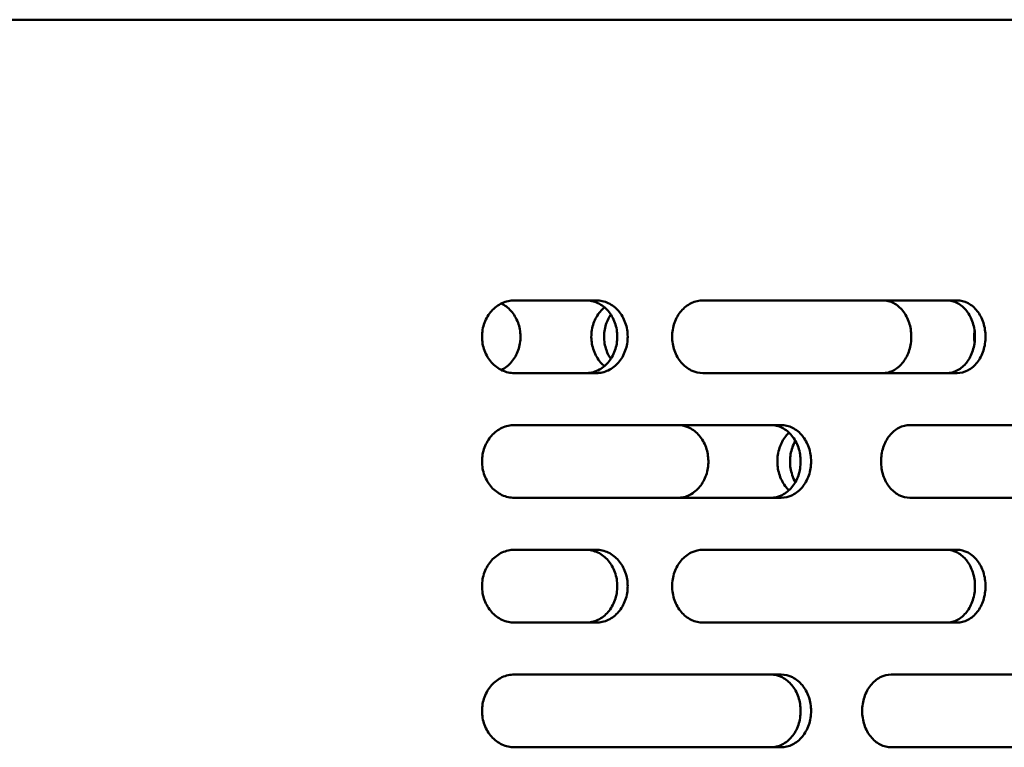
# Model space of a CAD drawing. Header units: millimetres. Extents: x -1170 to 6987, y -1641 to 2057.
# Tile 20 of 34: x 4527 to 4622, y 768 to 838. Entities that reach past the tile are written whole.
import ezdxf

# ---------------------------------------------------------------- set-up
doc = ezdxf.new("R2010")
doc.units = ezdxf.units.MM
doc.layers.add('Видимый контур (ГОСТ)', color=7, linetype='Continuous', lineweight=50)

msp = doc.modelspace()

# ---------------------------------------------------------------- linework, layer by layer
at = {"layer": 'Видимый контур (ГОСТ)'}
for p, q in [((4713.165, 838), (4193.165, 838)), ((4582.638, 811), (4574.755, 811)), ((4617.353, 811), (4592.906, 811)), ((4574.755, 804), (4582.638, 804)), ((4592.906, 804), (4617.353, 804)), ((4600.424, 799), (4574.755, 799)), ((4635.396, 799), (4612.815, 799)), ((4574.755, 792), (4600.424, 792)), ((4612.815, 792), (4635.396, 792)), ((4582.638, 787), (4574.755, 787)), ((4617.353, 787), (4592.906, 787)), ((4574.755, 780), (4582.638, 780)), ((4592.906, 780), (4617.353, 780)), ((4600.424, 775), (4574.755, 775)), ((4633.771, 775), (4611.019, 775)), ((4574.755, 768), (4600.424, 768)), ((4611.019, 768), (4633.771, 768))]:
    msp.add_line(p, q, dxfattribs=at)
for points, knots in [([(4574.755, 804), (4574.367, 804), (4573.951, 804.087), (4573.186, 804.445), (4572.836, 804.714), (4572.284, 805.336), (4572.044, 805.729), (4571.726, 806.591), (4571.648, 807.06), (4571.648, 807.939), (4571.726, 808.408), (4572.044, 809.27), (4572.284, 809.663), (4572.836, 810.285), (4573.186, 810.554), (4573.951, 810.912), (4574.367, 811), (4574.755, 811)], [0.527492, 0.527492, 0.527492, 0.527492, 0.659455, 0.659455, 0.791417, 0.791417, 0.923257, 0.923257, 1.055097, 1.055097, 1.186937, 1.186937, 1.318777, 1.318777, 1.450739, 1.450739, 1.582702, 1.582702, 1.582702, 1.582702]), ([(4581.638, 804), (4582.019, 804), (4582.425, 804.087), (4583.171, 804.445), (4583.51, 804.714), (4584.046, 805.335), (4584.278, 805.729), (4584.586, 806.591), (4584.661, 807.06), (4584.661, 807.5), (4584.661, 807.939), (4584.586, 808.408), (4584.278, 809.27), (4584.046, 809.664), (4583.51, 810.285), (4583.171, 810.555), (4582.425, 810.912), (4582.019, 811), (4581.638, 811)], [1.582111, 1.582111, 1.582111, 1.582111, 1.713952, 1.713952, 1.845792, 1.845792, 1.977634, 1.977634, 2.109476, 2.109476, 2.109476, 2.241318, 2.241318, 2.37316, 2.37316, 2.505001, 2.505001, 2.636842, 2.636842, 2.636842, 2.636842]), ([(4582.638, 811), (4583.019, 811), (4583.425, 810.912), (4584.171, 810.555), (4584.51, 810.285), (4585.046, 809.664), (4585.278, 809.27), (4585.586, 808.408), (4585.661, 807.939), (4585.661, 807.5), (4585.661, 807.06), (4585.586, 806.591), (4585.278, 805.729), (4585.046, 805.335), (4584.51, 804.714), (4584.171, 804.445), (4583.425, 804.087), (4583.019, 804), (4582.638, 804)], [1.58211, 1.58211, 1.58211, 1.58211, 1.713951, 1.713951, 1.845792, 1.845792, 1.977634, 1.977634, 2.109476, 2.109476, 2.109476, 2.241318, 2.241318, 2.373159, 2.373159, 2.505, 2.505, 2.636841, 2.636841, 2.636841, 2.636841]), ([(4592.906, 804), (4592.535, 804), (4592.139, 804.087), (4591.408, 804.445), (4591.074, 804.714), (4590.547, 805.336), (4590.318, 805.729), (4590.014, 806.591), (4589.94, 807.06), (4589.94, 807.939), (4590.014, 808.408), (4590.318, 809.27), (4590.547, 809.663), (4591.074, 810.285), (4591.408, 810.555), (4592.139, 810.912), (4592.535, 811), (4592.906, 811)], [0.527688, 0.527688, 0.527688, 0.527688, 0.659634, 0.659634, 0.791579, 0.791579, 0.923411, 0.923411, 1.055244, 1.055244, 1.187076, 1.187076, 1.318908, 1.318908, 1.450854, 1.450854, 1.582799, 1.582799, 1.582799, 1.582799]), ([(4610.186, 811), (4610.554, 811), (4610.917, 810.908), (4611.582, 810.556), (4611.879, 810.306), (4612.39, 809.666), (4612.596, 809.278), (4612.873, 808.438), (4612.945, 807.995), (4612.955, 807.084), (4612.888, 806.624), (4612.62, 805.779), (4612.427, 805.399), (4611.93, 804.741), (4611.627, 804.474), (4611.115, 804.193), (4610.931, 804.119), (4610.559, 804.023), (4610.373, 804), (4610.186, 804)], [0, 0, 0, 0, 0.139178, 0.139178, 0.273589, 0.273589, 0.412567, 0.412567, 0.546953, 0.546953, 0.685899, 0.685899, 0.820416, 0.820416, 0.95949, 0.95949, 1.032359, 1.032359, 1.103145, 1.103145, 1.103145, 1.103145]), ([(4616.34, 804), (4616.686, 804), (4617.054, 804.088), (4617.73, 804.447), (4618.038, 804.718), (4618.522, 805.341), (4618.73, 805.733), (4619.006, 806.592), (4619.075, 807.06), (4619.075, 807.5), (4619.075, 807.939), (4619.006, 808.407), (4618.73, 809.267), (4618.522, 809.658), (4618.038, 810.281), (4617.73, 810.552), (4617.054, 810.912), (4616.686, 811), (4616.34, 811)], [1.592251, 1.592251, 1.592251, 1.592251, 1.726032, 1.726032, 1.859813, 1.859813, 1.991577, 1.991577, 2.123342, 2.123342, 2.123342, 2.255107, 2.255107, 2.386872, 2.386872, 2.520653, 2.520653, 2.654434, 2.654434, 2.654434, 2.654434]), ([(4617.353, 811), (4617.699, 811), (4618.067, 810.912), (4618.744, 810.553), (4619.053, 810.282), (4619.536, 809.659), (4619.745, 809.267), (4620.022, 808.407), (4620.09, 807.939), (4620.09, 807.5), (4620.09, 807.06), (4620.022, 806.592), (4619.745, 805.733), (4619.536, 805.341), (4619.053, 804.718), (4618.744, 804.447), (4618.067, 804.088), (4617.699, 804), (4617.353, 804)], [1.592092, 1.592092, 1.592092, 1.592092, 1.725842, 1.725842, 1.859593, 1.859593, 1.991359, 1.991359, 2.123125, 2.123125, 2.123125, 2.254891, 2.254891, 2.386657, 2.386657, 2.520407, 2.520407, 2.654158, 2.654158, 2.654158, 2.654158]), ([(4573.504, 810.702), (4573.848, 810.53), (4574.161, 810.29), (4574.72, 809.666), (4574.951, 809.278), (4575.261, 808.438), (4575.342, 807.995), (4575.353, 807.084), (4575.277, 806.624), (4574.978, 805.779), (4574.761, 805.399), (4574.208, 804.746), (4573.874, 804.482), (4573.504, 804.297)], [0.1459783, 0.1459783, 0.1459783, 0.1459783, 0.2735895, 0.2735895, 0.4125665, 0.4125665, 0.5469532, 0.5469532, 0.6858986, 0.6858986, 0.8204157, 0.8204157, 0.9574943, 0.9574943, 0.9574943, 0.9574943]), ([(4583.424, 804.673), (4583.294, 804.78), (4583.172, 804.9), (4582.774, 805.356), (4582.548, 805.743), (4582.246, 806.581), (4582.167, 807.02), (4582.159, 807.922), (4582.234, 808.375), (4582.528, 809.211), (4582.74, 809.587), (4583.135, 810.062), (4583.274, 810.202), (4583.424, 810.326)], [0.2240592, 0.2240592, 0.2240592, 0.2240592, 0.2796474, 0.2796474, 0.4185945, 0.4185945, 0.5519805, 0.5519805, 0.6893115, 0.6893115, 0.8228579, 0.8228579, 0.8870306, 0.8870306, 0.8870306, 0.8870306]), ([(4584.032, 809.64), (4583.865, 809.393), (4583.726, 809.12), (4583.473, 808.418), (4583.395, 807.979), (4583.387, 807.078), (4583.462, 806.624), (4583.717, 805.898), (4583.859, 805.615), (4584.032, 805.359)], [0.3238403, 0.3238403, 0.3238403, 0.3238403, 0.4185428, 0.4185428, 0.551939, 0.551939, 0.6892844, 0.6892844, 0.7871711, 0.7871711, 0.7871711, 0.7871711]), ([(4619.039, 806.932), (4619.016, 807.107), (4619.004, 807.285), (4619.001, 807.667), (4619.013, 807.869), (4619.039, 808.067)], [0.4983029, 0.4983029, 0.4983029, 0.4983029, 0.5519805, 0.5519805, 0.6127912, 0.6127912, 0.6127912, 0.6127912]), ([(4574.755, 792), (4574.367, 792), (4573.951, 792.087), (4573.186, 792.445), (4572.836, 792.714), (4572.284, 793.336), (4572.044, 793.729), (4571.726, 794.591), (4571.648, 795.06), (4571.648, 795.939), (4571.726, 796.408), (4572.044, 797.27), (4572.284, 797.663), (4572.836, 798.285), (4573.186, 798.554), (4573.951, 798.912), (4574.367, 799), (4574.755, 799)], [0.527492, 0.527492, 0.527492, 0.527492, 0.659455, 0.659455, 0.791417, 0.791417, 0.923257, 0.923257, 1.055097, 1.055097, 1.186937, 1.186937, 1.318777, 1.318777, 1.450739, 1.450739, 1.582702, 1.582702, 1.582702, 1.582702]), ([(4590.471, 799), (4590.864, 799), (4591.252, 798.907), (4591.963, 798.556), (4592.28, 798.305), (4592.826, 797.665), (4593.046, 797.277), (4593.342, 796.437), (4593.419, 795.994), (4593.429, 795.084), (4593.358, 794.624), (4593.072, 793.779), (4592.866, 793.399), (4592.334, 792.742), (4592.01, 792.474), (4591.463, 792.193), (4591.267, 792.119), (4590.87, 792.023), (4590.671, 792), (4590.471, 792)], [0, 0, 0, 0, 0.139202, 0.139202, 0.273718, 0.273718, 0.412721, 0.412721, 0.547084, 0.547084, 0.685938, 0.685938, 0.820394, 0.820394, 0.959573, 0.959573, 1.03246, 1.03246, 1.103266, 1.103266, 1.103266, 1.103266]), ([(4599.421, 792), (4599.785, 792), (4600.172, 792.088), (4600.883, 792.445), (4601.206, 792.715), (4601.717, 793.337), (4601.937, 793.73), (4602.23, 794.592), (4602.302, 795.06), (4602.302, 795.5), (4602.302, 795.939), (4602.23, 796.408), (4601.937, 797.269), (4601.717, 797.662), (4601.206, 798.284), (4600.883, 798.554), (4600.172, 798.912), (4599.785, 799), (4599.421, 799)], [1.584467, 1.584467, 1.584467, 1.584467, 1.7168, 1.7168, 1.849133, 1.849133, 1.980959, 1.980959, 2.112785, 2.112785, 2.112785, 2.244611, 2.244611, 2.376438, 2.376438, 2.508771, 2.508771, 2.641104, 2.641104, 2.641104, 2.641104]), ([(4600.424, 799), (4600.788, 799), (4601.175, 798.912), (4601.886, 798.554), (4602.21, 798.284), (4602.721, 797.662), (4602.941, 797.269), (4603.234, 796.408), (4603.306, 795.939), (4603.306, 795.5), (4603.306, 795.06), (4603.234, 794.592), (4602.941, 793.73), (4602.721, 793.337), (4602.21, 792.715), (4601.886, 792.445), (4601.175, 792.088), (4600.788, 792), (4600.424, 792)], [1.58443, 1.58443, 1.58443, 1.58443, 1.716756, 1.716756, 1.849081, 1.849081, 1.980908, 1.980908, 2.112734, 2.112734, 2.112734, 2.24456, 2.24456, 2.376387, 2.376387, 2.508712, 2.508712, 2.641038, 2.641038, 2.641038, 2.641038]), ([(4612.815, 792), (4612.468, 792), (4612.097, 792.087), (4611.413, 792.445), (4611.1, 792.714), (4610.606, 793.336), (4610.391, 793.729), (4610.106, 794.591), (4610.036, 795.06), (4610.036, 795.939), (4610.106, 796.408), (4610.391, 797.27), (4610.606, 797.663), (4611.1, 798.285), (4611.413, 798.554), (4612.097, 798.912), (4612.468, 799), (4612.815, 799)], [0.527492, 0.527492, 0.527492, 0.527492, 0.659455, 0.659455, 0.791417, 0.791417, 0.923257, 0.923257, 1.055097, 1.055097, 1.186937, 1.186937, 1.318777, 1.318777, 1.450739, 1.450739, 1.582702, 1.582702, 1.582702, 1.582702]), ([(4601.184, 792.729), (4601.09, 792.817), (4601.001, 792.911), (4600.646, 793.339), (4600.431, 793.726), (4600.142, 794.566), (4600.067, 795.008), (4600.057, 795.916), (4600.128, 796.375), (4600.407, 797.218), (4600.609, 797.597), (4600.963, 798.047), (4601.07, 798.164), (4601.184, 798.27)], [0.2314711, 0.2314711, 0.2314711, 0.2314711, 0.2748763, 0.2748763, 0.4138797, 0.4138797, 0.5480289, 0.5480289, 0.6865623, 0.6865623, 0.8208537, 0.8208537, 0.8736115, 0.8736115, 0.8736115, 0.8736115]), ([(4601.793, 797.49), (4601.678, 797.288), (4601.581, 797.073), (4601.361, 796.433), (4601.286, 795.992), (4601.276, 795.083), (4601.347, 794.625), (4601.569, 793.954), (4601.671, 793.723), (4601.793, 793.51)], [0.340052, 0.340052, 0.340052, 0.340052, 0.4138742, 0.4138742, 0.5480245, 0.5480245, 0.6865599, 0.6865599, 0.7650301, 0.7650301, 0.7650301, 0.7650301]), ([(4574.755, 780), (4574.367, 780), (4573.951, 780.087), (4573.186, 780.445), (4572.836, 780.714), (4572.284, 781.336), (4572.044, 781.729), (4571.726, 782.591), (4571.648, 783.06), (4571.648, 783.939), (4571.726, 784.408), (4572.044, 785.27), (4572.284, 785.663), (4572.836, 786.285), (4573.186, 786.554), (4573.951, 786.912), (4574.367, 787), (4574.755, 787)], [0.527492, 0.527492, 0.527492, 0.527492, 0.659455, 0.659455, 0.791417, 0.791417, 0.923257, 0.923257, 1.055097, 1.055097, 1.186937, 1.186937, 1.318777, 1.318777, 1.450739, 1.450739, 1.582702, 1.582702, 1.582702, 1.582702]), ([(4581.638, 780), (4582.019, 780), (4582.425, 780.087), (4583.171, 780.445), (4583.51, 780.714), (4584.046, 781.335), (4584.278, 781.729), (4584.586, 782.591), (4584.661, 783.06), (4584.661, 783.5), (4584.661, 783.939), (4584.586, 784.408), (4584.278, 785.27), (4584.046, 785.664), (4583.51, 786.285), (4583.171, 786.555), (4582.425, 786.912), (4582.019, 787), (4581.638, 787)], [1.582111, 1.582111, 1.582111, 1.582111, 1.713952, 1.713952, 1.845792, 1.845792, 1.977634, 1.977634, 2.109476, 2.109476, 2.109476, 2.241318, 2.241318, 2.37316, 2.37316, 2.505001, 2.505001, 2.636842, 2.636842, 2.636842, 2.636842]), ([(4582.638, 787), (4583.019, 787), (4583.425, 786.912), (4584.171, 786.555), (4584.51, 786.285), (4585.046, 785.664), (4585.278, 785.27), (4585.586, 784.408), (4585.661, 783.939), (4585.661, 783.5), (4585.661, 783.06), (4585.586, 782.591), (4585.278, 781.729), (4585.046, 781.335), (4584.51, 780.714), (4584.171, 780.445), (4583.425, 780.087), (4583.019, 780), (4582.638, 780)], [1.58211, 1.58211, 1.58211, 1.58211, 1.713951, 1.713951, 1.845792, 1.845792, 1.977634, 1.977634, 2.109476, 2.109476, 2.109476, 2.241318, 2.241318, 2.373159, 2.373159, 2.505, 2.505, 2.636841, 2.636841, 2.636841, 2.636841]), ([(4592.906, 780), (4592.535, 780), (4592.139, 780.087), (4591.408, 780.445), (4591.074, 780.714), (4590.547, 781.336), (4590.318, 781.729), (4590.014, 782.591), (4589.94, 783.06), (4589.94, 783.939), (4590.014, 784.408), (4590.318, 785.27), (4590.547, 785.663), (4591.074, 786.285), (4591.408, 786.555), (4592.139, 786.912), (4592.535, 787), (4592.906, 787)], [0.527688, 0.527688, 0.527688, 0.527688, 0.659634, 0.659634, 0.791579, 0.791579, 0.923411, 0.923411, 1.055244, 1.055244, 1.187076, 1.187076, 1.318908, 1.318908, 1.450854, 1.450854, 1.582799, 1.582799, 1.582799, 1.582799]), ([(4616.34, 780), (4616.685, 780), (4617.051, 780.087), (4617.726, 780.444), (4618.033, 780.713), (4618.518, 781.334), (4618.727, 781.727), (4619.006, 782.589), (4619.075, 783.059), (4619.075, 783.5), (4619.075, 783.939), (4619.006, 784.407), (4618.73, 785.267), (4618.522, 785.658), (4618.038, 786.281), (4617.73, 786.552), (4617.054, 786.912), (4616.686, 787), (4616.34, 787)], [1.592251, 1.592251, 1.592251, 1.592251, 1.72554, 1.72554, 1.858829, 1.858829, 1.991086, 1.991086, 2.123343, 2.123343, 2.123343, 2.255108, 2.255108, 2.386873, 2.386873, 2.520654, 2.520654, 2.654435, 2.654435, 2.654435, 2.654435]), ([(4617.353, 787), (4617.699, 787), (4618.067, 786.912), (4618.744, 786.553), (4619.053, 786.282), (4619.536, 785.659), (4619.745, 785.267), (4620.022, 784.407), (4620.09, 783.939), (4620.09, 783.5), (4620.09, 783.059), (4620.021, 782.589), (4619.743, 781.727), (4619.533, 781.334), (4619.048, 780.713), (4618.74, 780.444), (4618.065, 780.087), (4617.698, 780), (4617.353, 780)], [1.592093, 1.592093, 1.592093, 1.592093, 1.725843, 1.725843, 1.859594, 1.859594, 1.99136, 1.99136, 2.123126, 2.123126, 2.123126, 2.255376, 2.255376, 2.387627, 2.387627, 2.520893, 2.520893, 2.654159, 2.654159, 2.654159, 2.654159]), ([(4574.755, 768), (4574.367, 768), (4573.951, 768.087), (4573.186, 768.445), (4572.836, 768.714), (4572.284, 769.336), (4572.044, 769.729), (4571.726, 770.591), (4571.648, 771.06), (4571.648, 771.939), (4571.726, 772.408), (4572.044, 773.27), (4572.284, 773.664), (4572.837, 774.285), (4573.186, 774.555), (4573.951, 774.912), (4574.367, 775), (4574.755, 775)], [0.527492, 0.527492, 0.527492, 0.527492, 0.659455, 0.659455, 0.791417, 0.791417, 0.923257, 0.923257, 1.055097, 1.055097, 1.186969, 1.186969, 1.318841, 1.318841, 1.450771, 1.450771, 1.582702, 1.582702, 1.582702, 1.582702]), ([(4599.421, 768), (4599.784, 768), (4600.171, 768.087), (4600.881, 768.444), (4601.205, 768.714), (4601.716, 769.335), (4601.937, 769.728), (4602.23, 770.591), (4602.302, 771.06), (4602.302, 771.5), (4602.302, 771.939), (4602.23, 772.408), (4601.937, 773.269), (4601.717, 773.662), (4601.206, 774.284), (4600.883, 774.554), (4600.172, 774.912), (4599.785, 775), (4599.421, 775)], [1.584467, 1.584467, 1.584467, 1.584467, 1.716673, 1.716673, 1.848879, 1.848879, 1.980832, 1.980832, 2.112785, 2.112785, 2.112785, 2.244612, 2.244612, 2.376438, 2.376438, 2.508771, 2.508771, 2.641104, 2.641104, 2.641104, 2.641104]), ([(4600.424, 775), (4600.788, 775), (4601.174, 774.912), (4601.885, 774.555), (4602.209, 774.285), (4602.72, 773.664), (4602.941, 773.271), (4603.234, 772.408), (4603.306, 771.939), (4603.306, 771.5), (4603.306, 771.06), (4603.234, 770.592), (4602.941, 769.73), (4602.721, 769.337), (4602.21, 768.715), (4601.886, 768.445), (4601.175, 768.088), (4600.788, 768), (4600.424, 768)], [1.58443, 1.58443, 1.58443, 1.58443, 1.716631, 1.716631, 1.848831, 1.848831, 1.980783, 1.980783, 2.112734, 2.112734, 2.112734, 2.24456, 2.24456, 2.376387, 2.376387, 2.508712, 2.508712, 2.641038, 2.641038, 2.641038, 2.641038]), ([(4611.019, 768), (4610.669, 768), (4610.295, 768.087), (4609.607, 768.445), (4609.292, 768.714), (4608.794, 769.336), (4608.578, 769.729), (4608.291, 770.591), (4608.22, 771.06), (4608.22, 771.939), (4608.291, 772.408), (4608.578, 773.27), (4608.794, 773.664), (4609.292, 774.285), (4609.607, 774.555), (4610.296, 774.912), (4610.669, 775), (4611.019, 775)], [0.527492, 0.527492, 0.527492, 0.527492, 0.659455, 0.659455, 0.791417, 0.791417, 0.923257, 0.923257, 1.055097, 1.055097, 1.186969, 1.186969, 1.318841, 1.318841, 1.450771, 1.450771, 1.582702, 1.582702, 1.582702, 1.582702])]:
    msp.add_open_spline(points, degree=3, knots=knots, dxfattribs=at)

doc.saveas('drawing.dxf')
